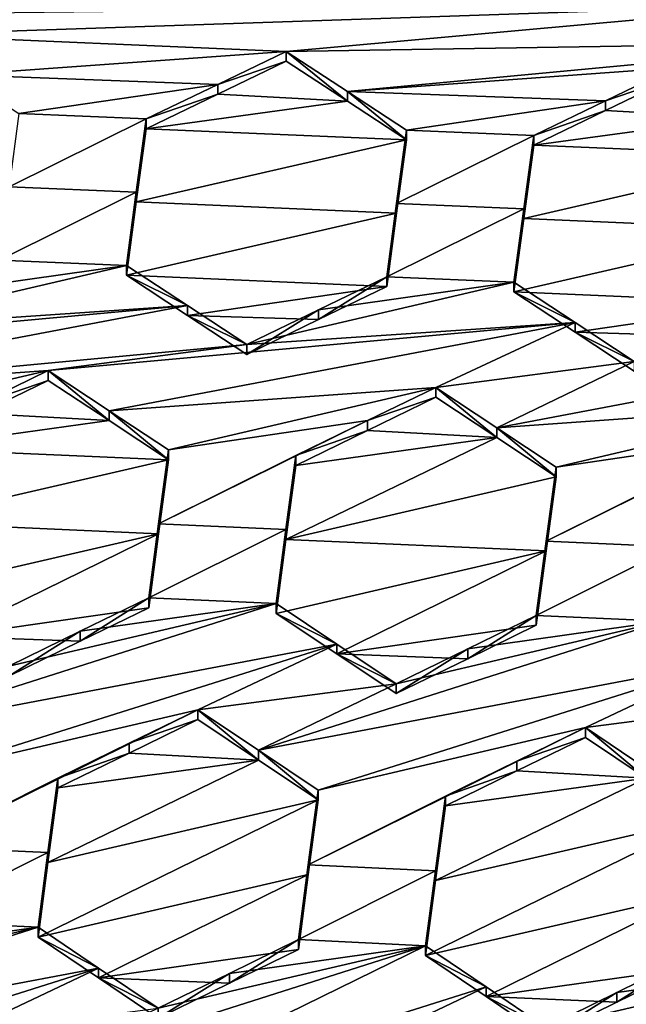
# Model space of a CAD drawing. Header units: metres. Extents: x -28 to 28, y -243 to 28.
# Tile 21 of 147: x -5.48 to -4.44, y -222.92 to -221.23. Entities that reach past the tile are written whole.
import ezdxf

# ---------------------------------------------------------------- set-up
doc = ezdxf.new("R2010")
doc.units = ezdxf.units.M
doc.layers.add('solid_10661043', color=7, linetype='CONTINUOUS')

msp = doc.modelspace()

# ---------------------------------------------------------------- linework, layer by layer
at = {"layer": 'solid_10661043'}
for points in [[(-8.883803, -234.662857, 145.140564), (-9.640027, -31.808626, 116.613411), (-4.885979, -33.363503, 116.919937)], [(-6.468189, -240.147827, 149.682373), (-2.982479, -33.177227, 120.627815), (-7.076779, -32.296349, 120.462425)], [(-6.468189, -240.147827, 149.682373), (0, -240.141998, 149.723801), (-2.982479, -33.177227, 120.627815)], [(-7.844851, -235.373428, 145.262589), (-8.883803, -234.662857, 145.140564), (-4.885979, -33.363503, 116.919937)], [(-6.610481, -235.649948, 145.324188), (-7.844851, -235.373428, 145.262589), (-4.885979, -33.363503, 116.919937)], [(-3.305357, -235.757614, 145.381073), (-6.610481, -235.649948, 145.324188), (-4.885979, -33.363503, 116.919937)], [(-3.305357, -235.757614, 145.381073), (-4.885979, -33.363503, 116.919937), (0.002991, -33.878384, 117.022713)], [(-5.591261, -218.268219, 117.749687), (-5.300373, -218.985519, 116.46067), (-8.13539, -223.202301, 117.590561)], [(-5.300373, -218.985519, 116.46067), (-8.100316, -223.22435, 117.544586), (-8.13539, -223.202301, 117.590561)], [(-5.300373, -218.985519, 116.46067), (-8.043475, -223.244019, 117.530037), (-8.100316, -223.22435, 117.544586)], [(-5.300373, -218.985519, 116.46067), (-5.242968, -219.076813, 116.413437), (-8.043475, -223.244019, 117.530037)], [(-5.242968, -219.076813, 116.413437), (8.043475, -227.407623, 118.645668), (-8.043475, -223.244019, 117.530037)], [(-5.242968, -219.076813, 116.413437), (7.775297, -222.446243, 117.316269), (8.043475, -227.407623, 118.645668)], [(-5.242968, -219.076813, 116.413437), (6.472847, -220.265549, 116.731956), (7.775297, -222.446243, 117.316269)], [(-6.352371, -221.23082, 131.388107), (-5.688103, -221.259033, 131.620728), (-4.120267, -221.205505, 132.134293)], [(-4.120267, -221.205505, 132.134293), (-5.688103, -221.259033, 131.620728), (-5.023835, -221.287262, 131.853271)], [(-4.120267, -221.205505, 132.134293), (-5.023835, -221.287262, 131.853271), (-4.01952, -221.27124, 132.187653)], [(-5.583417, -221.327377, 131.67601), (-5.023835, -221.287262, 131.853271), (-5.688103, -221.259033, 131.620728)], [(-4.918963, -221.355774, 131.908463), (-4.01952, -221.27124, 132.187653), (-5.023835, -221.287262, 131.853271)], [(-4.918963, -221.355774, 131.908463), (-4.359567, -221.315521, 132.085678), (-4.01952, -221.27124, 132.187653)], [(-5.583417, -221.327377, 131.67601), (-5.141269, -221.343842, 131.830002), (-5.023835, -221.287262, 131.853271)], [(-5.023835, -221.304031, 131.79068), (-5.023835, -221.287262, 131.853271), (-5.141269, -221.343842, 131.830002)], [(-4.918962, -221.372528, 131.845947), (-5.023835, -221.287262, 131.853271), (-5.023835, -221.304031, 131.79068)], [(-4.918962, -221.372528, 131.845947), (-4.918963, -221.355774, 131.908463), (-5.023835, -221.287262, 131.853271)], [(-5.141269, -221.360641, 131.767334), (-5.023835, -221.304031, 131.79068), (-5.141269, -221.343842, 131.830002)], [(-4.918962, -221.372528, 131.845947), (-5.023835, -221.304031, 131.79068), (-5.141269, -221.360641, 131.767334)], [(-5.481984, -221.393677, 131.729294), (-5.141269, -221.343842, 131.830002), (-5.583417, -221.327377, 131.67601)], [(-4.918963, -221.355774, 131.908463), (-4.476575, -221.371948, 132.062332), (-4.359567, -221.315521, 132.085678)], [(-4.359567, -221.332153, 132.023605), (-4.359567, -221.315521, 132.085678), (-4.476575, -221.371948, 132.062332)], [(-5.481984, -221.393677, 131.729294), (-5.263866, -221.402985, 131.805527), (-5.141269, -221.343842, 131.830002)], [(-5.141269, -221.360641, 131.767334), (-5.141269, -221.343842, 131.830002), (-5.263866, -221.402985, 131.805527)], [(-4.476575, -221.388611, 132.000168), (-4.359567, -221.332153, 132.023605), (-4.476575, -221.371948, 132.062332)], [(-4.254463, -221.400879, 132.078735), (-4.359567, -221.332153, 132.023605), (-4.476575, -221.388611, 132.000168)], [(-5.263866, -221.4198, 131.742767), (-5.141269, -221.360641, 131.767334), (-5.263866, -221.402985, 131.805527)], [(-4.918962, -221.372528, 131.845947), (-5.141269, -221.360641, 131.767334), (-5.263866, -221.4198, 131.742767)], [(-4.918963, -221.355774, 131.908463), (-4.817716, -221.422028, 131.961395), (-4.476575, -221.371948, 132.062332)], [(-4.817716, -221.438751, 131.898972), (-4.817716, -221.422028, 131.961395), (-4.918963, -221.355774, 131.908463)], [(-4.918962, -221.372528, 131.845947), (-4.817716, -221.438751, 131.898972), (-4.918963, -221.355774, 131.908463)], [(-4.918962, -221.372528, 131.845947), (-5.263866, -221.4198, 131.742767), (-4.817716, -221.438751, 131.898972)], [(-4.817716, -221.422028, 131.961395), (-4.599598, -221.431335, 132.037567), (-4.476575, -221.371948, 132.062332)], [(-4.476575, -221.388611, 132.000168), (-4.476575, -221.371948, 132.062332), (-4.599598, -221.431335, 132.037567)], [(-5.498946, -221.51915, 131.75882), (-5.263866, -221.402985, 131.805527), (-5.481984, -221.393677, 131.729294)], [(-4.599598, -221.448029, 131.975311), (-4.476575, -221.388611, 132.000168), (-4.599598, -221.431335, 132.037567)], [(-4.254463, -221.400879, 132.078735), (-4.476575, -221.388611, 132.000168), (-4.599598, -221.448029, 131.975311)], [(-5.280829, -221.528503, 131.8349), (-5.263866, -221.402985, 131.805527), (-5.498946, -221.51915, 131.75882)], [(-5.280829, -221.528503, 131.8349), (-5.263866, -221.4198, 131.742767), (-5.263866, -221.402985, 131.805527)], [(-4.254463, -221.400879, 132.078735), (-4.599598, -221.448029, 131.975311), (-4.153448, -221.467026, 132.131332)], [(-5.280829, -221.545319, 131.772125), (-5.263866, -221.4198, 131.742767), (-5.280829, -221.528503, 131.8349)], [(-5.280829, -221.545319, 131.772125), (-4.817716, -221.438751, 131.898972), (-5.263866, -221.4198, 131.742767)], [(-4.83468, -221.547653, 131.990402), (-4.599598, -221.431335, 132.037567), (-4.817716, -221.422028, 131.961395)], [(-4.83468, -221.564377, 131.927963), (-4.83468, -221.547653, 131.990402), (-4.817716, -221.422028, 131.961395)], [(-4.817716, -221.438751, 131.898972), (-4.83468, -221.564377, 131.927963), (-4.817716, -221.422028, 131.961395)], [(-5.280829, -221.545319, 131.772125), (-4.83468, -221.564377, 131.927963), (-4.817716, -221.438751, 131.898972)], [(-4.83468, -221.547653, 131.990402), (-4.616563, -221.557037, 132.06636), (-4.599598, -221.431335, 132.037567)], [(-4.616563, -221.557037, 132.06636), (-4.599598, -221.448029, 131.975311), (-4.599598, -221.431335, 132.037567)], [(-4.616563, -221.573715, 132.004089), (-4.599598, -221.448029, 131.975311), (-4.616563, -221.557037, 132.06636)], [(-4.153448, -221.467026, 132.131332), (-4.599598, -221.448029, 131.975311), (-4.616563, -221.573715, 132.004089)], [(-4.153448, -221.467026, 132.131332), (-4.616563, -221.573715, 132.004089), (-4.170413, -221.592865, 132.159622)], [(-5.280829, -221.528503, 131.8349), (-5.498946, -221.51915, 131.75882), (-5.515895, -221.644791, 131.787369)], [(-5.280829, -221.528503, 131.8349), (-5.515895, -221.644791, 131.787369), (-5.297778, -221.65419, 131.863251)], [(-5.280829, -221.545319, 131.772125), (-5.280829, -221.528503, 131.8349), (-5.297778, -221.65419, 131.863251)], [(-5.280829, -221.545319, 131.772125), (-5.297778, -221.65419, 131.863251), (-5.297778, -221.671005, 131.800461)], [(-5.280829, -221.545319, 131.772125), (-5.297778, -221.671005, 131.800461), (-4.83468, -221.564377, 131.927963)], [(-4.83468, -221.547653, 131.990402), (-4.851627, -221.673447, 132.018295), (-4.616563, -221.557037, 132.06636)], [(-4.83468, -221.547653, 131.990402), (-4.851627, -221.690186, 131.955841), (-4.851627, -221.673447, 132.018295)], [(-4.83468, -221.564377, 131.927963), (-4.851627, -221.690186, 131.955841), (-4.83468, -221.547653, 131.990402)], [(-4.851627, -221.673447, 132.018295), (-4.63351, -221.682892, 132.093994), (-4.616563, -221.557037, 132.06636)], [(-4.616563, -221.573715, 132.004089), (-4.616563, -221.557037, 132.06636), (-4.63351, -221.682892, 132.093994)], [(-4.83468, -221.564377, 131.927963), (-5.297778, -221.671005, 131.800461), (-4.851627, -221.690186, 131.955841)], [(-4.63351, -221.699585, 132.031708), (-4.616563, -221.573715, 132.004089), (-4.63351, -221.682892, 132.093994)], [(-4.170413, -221.592865, 132.159622), (-4.616563, -221.573715, 132.004089), (-4.63351, -221.699585, 132.031708)], [(-4.170413, -221.592865, 132.159622), (-4.63351, -221.699585, 132.031708), (-4.187359, -221.718887, 132.18663)], [(-5.297778, -221.65419, 131.863251), (-5.515895, -221.644791, 131.787369), (-5.633366, -221.701675, 131.763046)], [(-5.297778, -221.65419, 131.863251), (-5.633366, -221.701675, 131.763046), (-5.755926, -221.761063, 131.737549)], [(-5.297778, -221.65419, 131.863251), (-5.755926, -221.761063, 131.737549), (-5.193219, -221.722961, 131.916534)], [(-5.297778, -221.671005, 131.800461), (-5.297778, -221.65419, 131.863251), (-5.193219, -221.722961, 131.916534)], [(-5.193219, -221.739761, 131.853836), (-4.851627, -221.690186, 131.955841), (-5.297778, -221.671005, 131.800461)], [(-5.193219, -221.739761, 131.853836), (-5.297778, -221.671005, 131.800461), (-5.193219, -221.722961, 131.916534)], [(-4.968703, -221.730225, 131.99379), (-4.63351, -221.682892, 132.093994), (-4.851627, -221.673447, 132.018295)], [(-4.968689, -221.746964, 131.931259), (-4.968703, -221.730225, 131.99379), (-4.851627, -221.673447, 132.018295)], [(-4.851627, -221.690186, 131.955841), (-4.968689, -221.746964, 131.931259), (-4.851627, -221.673447, 132.018295)], [(-5.193219, -221.739761, 131.853836), (-4.968689, -221.746964, 131.931259), (-4.851627, -221.690186, 131.955841)], [(-5.091658, -221.789886, 131.967911), (-4.63351, -221.682892, 132.093994), (-4.968703, -221.730225, 131.99379)], [(-4.528817, -221.751907, 132.14682), (-4.63351, -221.682892, 132.093994), (-5.091658, -221.789886, 131.967911)], [(-4.528817, -221.751907, 132.14682), (-4.63351, -221.699585, 132.031708), (-4.63351, -221.682892, 132.093994)], [(-4.528816, -221.76857, 132.08461), (-4.187359, -221.718887, 132.18663), (-4.63351, -221.699585, 132.031708)], [(-4.528816, -221.76857, 132.08461), (-4.63351, -221.699585, 132.031708), (-4.528817, -221.751907, 132.14682)], [(-5.193219, -221.722961, 131.916534), (-5.755926, -221.761063, 131.737549), (-6.095973, -221.805496, 131.634995)], [(-5.991666, -221.874207, 131.687836), (-5.193219, -221.722961, 131.916534), (-6.095973, -221.805496, 131.634995)], [(-5.991666, -221.874207, 131.687836), (-5.091658, -221.789886, 131.967911), (-5.193219, -221.722961, 131.916534)], [(-5.193219, -221.739761, 131.853836), (-5.193219, -221.722961, 131.916534), (-5.091658, -221.789886, 131.967911)], [(-5.091658, -221.806656, 131.905289), (-5.091658, -221.789886, 131.967911), (-4.968703, -221.730225, 131.99379)], [(-4.968689, -221.746964, 131.931259), (-5.091658, -221.806656, 131.905289), (-4.968703, -221.730225, 131.99379)], [(-4.528816, -221.76857, 132.08461), (-4.303898, -221.775497, 132.161819), (-4.187359, -221.718887, 132.18663)], [(-5.193219, -221.739761, 131.853836), (-5.091658, -221.789886, 131.967911), (-5.091658, -221.806656, 131.905289)], [(-5.193219, -221.739761, 131.853836), (-5.091658, -221.806656, 131.905289), (-4.968689, -221.746964, 131.931259)], [(-4.528817, -221.751907, 132.14682), (-5.091658, -221.789886, 131.967911), (-5.431705, -221.83432, 131.865326)], [(-5.327312, -221.903214, 131.917694), (-4.528817, -221.751907, 132.14682), (-5.431705, -221.83432, 131.865326)], [(-5.327312, -221.903214, 131.917694), (-4.767437, -221.863342, 132.094925), (-4.528817, -221.751907, 132.14682)], [(-4.767437, -221.863342, 132.094925), (-4.42739, -221.818893, 132.197525), (-4.528817, -221.751907, 132.14682)], [(-4.528816, -221.76857, 132.08461), (-4.528817, -221.751907, 132.14682), (-4.42739, -221.818893, 132.197525)], [(-4.662956, -221.93248, 132.146667), (-4.103169, -221.892639, 132.323456), (-3.864404, -221.781113, 132.37616)], [(-4.662956, -221.93248, 132.146667), (-3.864404, -221.781113, 132.37616), (-4.42739, -221.818893, 132.197525)], [(-4.528816, -221.76857, 132.08461), (-4.42739, -221.818893, 132.197525), (-4.42739, -221.835541, 132.135391)], [(-4.528816, -221.76857, 132.08461), (-4.42739, -221.835541, 132.135391), (-4.303898, -221.775497, 132.161819)], [(-5.991666, -221.874207, 131.687836), (-5.431705, -221.83432, 131.865326), (-5.091658, -221.789886, 131.967911)], [(-5.991666, -221.874207, 131.687836), (-5.889854, -221.94136, 131.739059), (-5.431705, -221.83432, 131.865326)], [(-5.889854, -221.94136, 131.739059), (-5.54903, -221.891281, 131.8405), (-5.431705, -221.83432, 131.865326)], [(-5.431705, -221.851181, 131.802429), (-5.431705, -221.83432, 131.865326), (-5.54903, -221.891281, 131.8405)], [(-5.327312, -221.920044, 131.854889), (-5.431705, -221.83432, 131.865326), (-5.431705, -221.851181, 131.802429)], [(-5.327312, -221.920044, 131.854889), (-5.327312, -221.903214, 131.917694), (-5.431705, -221.83432, 131.865326)], [(-4.767437, -221.863342, 132.094925), (-4.662956, -221.93248, 132.146667), (-4.42739, -221.818893, 132.197525)], [(-5.54904, -221.908173, 131.777527), (-5.431705, -221.851181, 131.802429), (-5.54903, -221.891281, 131.8405)], [(-5.327312, -221.920044, 131.854889), (-5.431705, -221.851181, 131.802429), (-5.54904, -221.908173, 131.777527)], [(-5.327312, -221.903214, 131.917694), (-5.225586, -221.970474, 131.968323), (-4.767437, -221.863342, 132.094925)], [(-4.884351, -221.920181, 132.06987), (-4.767437, -221.863342, 132.094925), (-5.225586, -221.970474, 131.968323)], [(-4.884351, -221.920181, 132.06987), (-4.767437, -221.880066, 132.032532), (-4.767437, -221.863342, 132.094925)], [(-4.767437, -221.863342, 132.094925), (-4.767437, -221.880066, 132.032532), (-4.662956, -221.949173, 132.084366)], [(-4.767437, -221.863342, 132.094925), (-4.662956, -221.949173, 132.084366), (-4.662956, -221.93248, 132.146667)], [(-4.662956, -221.949173, 132.084366), (-4.767437, -221.880066, 132.032532), (-4.884352, -221.936935, 132.007401)], [(-4.884351, -221.920181, 132.06987), (-4.884352, -221.936935, 132.007401), (-4.767437, -221.880066, 132.032532)], [(-4.662956, -221.93248, 132.146667), (-4.561318, -221.999863, 132.196518), (-4.103169, -221.892639, 132.323456)], [(-4.103169, -221.892639, 132.323456), (-4.561318, -221.999863, 132.196518), (-4.219924, -221.949509, 132.298065)], [(-5.327312, -221.920044, 131.854889), (-5.54904, -221.908173, 131.777527), (-5.671736, -221.967789, 131.751358)], [(-5.327312, -221.903214, 131.917694), (-5.225586, -221.987274, 131.905579), (-5.225586, -221.970474, 131.968323)], [(-5.327312, -221.920044, 131.854889), (-5.225586, -221.987274, 131.905579), (-5.327312, -221.903214, 131.917694)], [(-5.327312, -221.920044, 131.854889), (-5.671736, -221.967789, 131.751358), (-5.225586, -221.987274, 131.905579)], [(-4.884351, -221.920181, 132.06987), (-5.225586, -221.970474, 131.968323), (-5.242549, -222.097198, 131.993149)], [(-5.007468, -221.980087, 132.043381), (-4.884351, -221.920181, 132.06987), (-5.242549, -222.097198, 131.993149)], [(-5.007468, -221.980087, 132.043381), (-4.884352, -221.936935, 132.007401), (-4.884351, -221.920181, 132.06987)], [(-4.662956, -221.93248, 132.146667), (-4.561318, -222.016541, 132.134277), (-4.561318, -221.999863, 132.196518)], [(-4.662956, -221.93248, 132.146667), (-4.662956, -221.949173, 132.084366), (-4.561318, -222.016541, 132.134277)], [(-5.024432, -222.123688, 132.005264), (-4.561318, -222.016541, 132.134277), (-4.662956, -221.949173, 132.084366)], [(-5.024432, -222.123688, 132.005264), (-4.662956, -221.949173, 132.084366), (-5.007468, -221.996841, 131.980804)], [(-4.662956, -221.949173, 132.084366), (-4.884352, -221.936935, 132.007401), (-5.007468, -221.996841, 131.980804)], [(-5.007468, -221.980087, 132.043381), (-5.007468, -221.996841, 131.980804), (-4.884352, -221.936935, 132.007401)], [(-4.219924, -221.949509, 132.298065), (-4.561318, -221.999863, 132.196518), (-4.57828, -222.126907, 132.220154)], [(-4.219924, -221.949509, 132.298065), (-4.57828, -222.126907, 132.220154), (-4.3432, -222.009598, 132.271149)], [(-5.6887, -222.09436, 131.77684), (-5.225586, -221.987274, 131.905579), (-5.671736, -221.967789, 131.751358)], [(-5.242549, -222.114029, 131.930389), (-5.242549, -222.097198, 131.993149), (-5.225586, -221.970474, 131.968323)], [(-5.225586, -221.987274, 131.905579), (-5.242549, -222.114029, 131.930389), (-5.225586, -221.970474, 131.968323)], [(-5.024432, -222.106918, 132.067856), (-5.007468, -221.980087, 132.043381), (-5.242549, -222.097198, 131.993149)], [(-5.024432, -222.106918, 132.067856), (-5.007468, -221.996841, 131.980804), (-5.007468, -221.980087, 132.043381)], [(-5.6887, -222.09436, 131.77684), (-5.242549, -222.114029, 131.930389), (-5.225586, -221.987274, 131.905579)], [(-5.024432, -222.106918, 132.067856), (-5.024432, -222.123688, 132.005264), (-5.007468, -221.996841, 131.980804)], [(-4.578279, -222.1436, 132.157883), (-4.57828, -222.126907, 132.220154), (-4.561318, -221.999863, 132.196518)], [(-4.561318, -222.016541, 132.134277), (-4.578279, -222.1436, 132.157883), (-4.561318, -221.999863, 132.196518)], [(-5.024432, -222.123688, 132.005264), (-4.578279, -222.1436, 132.157883), (-4.561318, -222.016541, 132.134277)], [(-4.360162, -222.136765, 132.294296), (-4.3432, -222.009598, 132.271149), (-4.57828, -222.126907, 132.220154)], [(-5.6887, -222.09436, 131.77684), (-5.705647, -222.221054, 131.801407), (-5.242549, -222.114029, 131.930389)], [(-5.259498, -222.240906, 131.954239), (-5.259498, -222.224091, 132.017014), (-5.242549, -222.097198, 131.993149)], [(-5.024432, -222.106918, 132.067856), (-5.242549, -222.097198, 131.993149), (-5.259498, -222.224091, 132.017014)], [(-5.242549, -222.114029, 131.930389), (-5.259498, -222.240906, 131.954239), (-5.242549, -222.097198, 131.993149)], [(-5.601498, -222.290222, 131.852066), (-5.242549, -222.114029, 131.930389), (-5.705647, -222.221054, 131.801407)], [(-5.601498, -222.290222, 131.852066), (-5.259498, -222.240906, 131.954239), (-5.242549, -222.114029, 131.930389)], [(-5.024432, -222.106918, 132.067856), (-5.259498, -222.224091, 132.017014), (-5.041379, -222.233902, 132.091324)], [(-5.024432, -222.106918, 132.067856), (-5.041379, -222.233902, 132.091324), (-5.024432, -222.123688, 132.005264)], [(-5.024432, -222.123688, 132.005264), (-5.041379, -222.250687, 132.028702), (-4.578279, -222.1436, 132.157883)], [(-5.024432, -222.123688, 132.005264), (-5.041379, -222.233902, 132.091324), (-5.041379, -222.250687, 132.028702)], [(-4.59523, -222.270844, 132.180389), (-4.59523, -222.254166, 132.242691), (-4.57828, -222.126907, 132.220154)], [(-4.360162, -222.136765, 132.294296), (-4.57828, -222.126907, 132.220154), (-4.59523, -222.254166, 132.242691)], [(-4.578279, -222.1436, 132.157883), (-4.59523, -222.270844, 132.180389), (-4.57828, -222.126907, 132.220154)], [(-4.360162, -222.136765, 132.294296), (-4.59523, -222.254166, 132.242691), (-4.377111, -222.26416, 132.316315)], [(-4.9372, -222.320114, 132.078476), (-4.578279, -222.1436, 132.157883), (-5.041379, -222.250687, 132.028702)], [(-4.9372, -222.320114, 132.078476), (-4.59523, -222.270844, 132.180389), (-4.578279, -222.1436, 132.157883)], [(-5.735553, -222.454849, 131.911636), (-5.041379, -222.233902, 132.091324), (-5.499528, -222.341171, 131.964188)], [(-5.735553, -222.454849, 131.911636), (-4.9372, -222.303345, 132.141037), (-5.041379, -222.233902, 132.091324)], [(-5.376907, -222.281357, 131.991211), (-5.499528, -222.341171, 131.964188), (-5.041379, -222.233902, 132.091324)], [(-5.376934, -222.298218, 131.928329), (-5.259498, -222.224091, 132.017014), (-5.259498, -222.240906, 131.954239)], [(-5.376934, -222.298218, 131.928329), (-5.376907, -222.281357, 131.991211), (-5.259498, -222.224091, 132.017014)], [(-5.376907, -222.281357, 131.991211), (-5.041379, -222.233902, 132.091324), (-5.259498, -222.224091, 132.017014)], [(-5.041379, -222.250687, 132.028702), (-5.041379, -222.233902, 132.091324), (-4.9372, -222.303345, 132.141037)], [(-5.376934, -222.298218, 131.928329), (-5.259498, -222.240906, 131.954239), (-5.601498, -222.290222, 131.852066)], [(-4.9372, -222.320114, 132.078476), (-5.041379, -222.250687, 132.028702), (-4.9372, -222.303345, 132.141037)], [(-4.712662, -222.328247, 132.154129), (-4.59523, -222.254166, 132.242691), (-4.59523, -222.270844, 132.180389)], [(-4.712631, -222.311508, 132.216522), (-4.59523, -222.254166, 132.242691), (-4.712662, -222.328247, 132.154129)], [(-4.712631, -222.311508, 132.216522), (-4.377111, -222.26416, 132.316315), (-4.59523, -222.254166, 132.242691)], [(-5.071281, -222.485291, 132.135941), (-4.27293, -222.333923, 132.364838), (-4.377111, -222.26416, 132.316315)], [(-5.071281, -222.485291, 132.135941), (-4.377111, -222.26416, 132.316315), (-4.83526, -222.371445, 132.189133)], [(-4.712662, -222.328247, 132.154129), (-4.59523, -222.270844, 132.180389), (-4.9372, -222.320114, 132.078476)], [(-4.712631, -222.311508, 132.216522), (-4.83526, -222.371445, 132.189133), (-4.377111, -222.26416, 132.316315)], [(-5.376907, -222.281357, 131.991211), (-5.499528, -222.358047, 131.901215), (-5.499528, -222.341171, 131.964188)], [(-5.376934, -222.298218, 131.928329), (-5.499528, -222.358047, 131.901215), (-5.376907, -222.281357, 131.991211)], [(-5.633456, -222.522995, 131.959991), (-4.9372, -222.303345, 132.141037), (-5.735553, -222.454849, 131.911636)], [(-5.175307, -222.41571, 132.087189), (-4.9372, -222.303345, 132.141037), (-5.633456, -222.522995, 131.959991)], [(-5.601498, -222.290222, 131.852066), (-5.499528, -222.358047, 131.901215), (-5.376934, -222.298218, 131.928329)], [(-5.175307, -222.41571, 132.087189), (-4.83526, -222.371445, 132.189133), (-4.9372, -222.303345, 132.141037)], [(-4.9372, -222.320114, 132.078476), (-4.9372, -222.303345, 132.141037), (-4.83526, -222.371445, 132.189133)], [(-4.9372, -222.320114, 132.078476), (-4.83526, -222.388184, 132.126648), (-4.712662, -222.328247, 132.154129)], [(-4.83526, -222.388184, 132.126648), (-4.9372, -222.320114, 132.078476), (-4.83526, -222.371445, 132.189133)], [(-4.712631, -222.311508, 132.216522), (-4.83526, -222.388184, 132.126648), (-4.83526, -222.371445, 132.189133)], [(-4.712631, -222.311508, 132.216522), (-4.712662, -222.328247, 132.154129), (-4.83526, -222.388184, 132.126648)], [(-5.071281, -222.485291, 132.135941), (-4.969188, -222.553711, 132.183243), (-4.27293, -222.333923, 132.364838)], [(-4.511039, -222.446472, 132.310303), (-4.27293, -222.333923, 132.364838), (-4.969188, -222.553711, 132.183243)], [(-4.511039, -222.446472, 132.310303), (-4.170992, -222.402359, 132.411636), (-4.27293, -222.333923, 132.364838)], [(-5.071281, -222.485291, 132.135941), (-4.83526, -222.371445, 132.189133), (-5.175307, -222.41571, 132.087189)], [(-4.407043, -222.516373, 132.357727), (-4.170992, -222.402359, 132.411636), (-4.511039, -222.446472, 132.310303)], [(-5.650412, -222.650589, 131.981384), (-5.175307, -222.41571, 132.087189), (-5.633456, -222.522995, 131.959991)], [(-5.650412, -222.650589, 131.981384), (-5.292984, -222.473206, 132.060928), (-5.175307, -222.41571, 132.087189)], [(-5.292984, -222.473206, 132.060928), (-5.175307, -222.432526, 132.024445), (-5.175307, -222.41571, 132.087189)], [(-5.071281, -222.502075, 132.073273), (-5.071281, -222.485291, 132.135941), (-5.175307, -222.41571, 132.087189)], [(-5.175307, -222.432526, 132.024445), (-5.071281, -222.502075, 132.073273), (-5.175307, -222.41571, 132.087189)], [(-5.29296, -222.490036, 131.998093), (-5.175307, -222.432526, 132.024445), (-5.292984, -222.473206, 132.060928)], [(-5.29296, -222.490036, 131.998093), (-5.071281, -222.502075, 132.073273), (-5.175307, -222.432526, 132.024445)], [(-4.511039, -222.446472, 132.310303), (-4.969188, -222.553711, 132.183243), (-4.986137, -222.681671, 132.203125)], [(-4.628807, -222.504105, 132.283661), (-4.511039, -222.446472, 132.310303), (-4.986137, -222.681671, 132.203125)], [(-4.628807, -222.504105, 132.283661), (-4.511039, -222.46315, 132.248047), (-4.511039, -222.446472, 132.310303)], [(-4.407042, -222.533035, 132.295532), (-4.407043, -222.516373, 132.357727), (-4.511039, -222.446472, 132.310303)], [(-4.511039, -222.46315, 132.248047), (-4.407042, -222.533035, 132.295532), (-4.511039, -222.446472, 132.310303)], [(-5.650412, -222.650589, 131.981384), (-5.415338, -222.53302, 132.033554), (-5.292984, -222.473206, 132.060928)], [(-5.29296, -222.490036, 131.998093), (-5.292984, -222.473206, 132.060928), (-5.415338, -222.53302, 132.033554)], [(-4.628807, -222.504105, 132.283661), (-4.628779, -222.520798, 132.221313), (-4.511039, -222.46315, 132.248047)], [(-4.628779, -222.520798, 132.221313), (-4.407042, -222.533035, 132.295532), (-4.511039, -222.46315, 132.248047)], [(-5.29296, -222.490036, 131.998093), (-5.415338, -222.549881, 131.970627), (-5.071281, -222.502075, 132.073273)], [(-5.29296, -222.490036, 131.998093), (-5.415338, -222.53302, 132.033554), (-5.415338, -222.549881, 131.970627)], [(-5.071281, -222.485291, 132.135941), (-4.969188, -222.570496, 132.120636), (-4.969188, -222.553711, 132.183243)], [(-5.071281, -222.502075, 132.073273), (-4.969188, -222.570496, 132.120636), (-5.071281, -222.485291, 132.135941)], [(-5.432293, -222.677597, 131.991531), (-4.969188, -222.570496, 132.120636), (-5.071281, -222.502075, 132.073273)], [(-5.415338, -222.549881, 131.970627), (-5.432293, -222.677597, 131.991531), (-5.071281, -222.502075, 132.073273)], [(-4.75107, -222.56395, 132.255966), (-4.628807, -222.504105, 132.283661), (-4.986137, -222.681671, 132.203125)], [(-4.75107, -222.56395, 132.255966), (-4.628779, -222.520798, 132.221313), (-4.628807, -222.504105, 132.283661)], [(-4.628779, -222.520798, 132.221313), (-4.75107, -222.580688, 132.193512), (-4.407042, -222.533035, 132.295532)], [(-4.75107, -222.56395, 132.255966), (-4.75107, -222.580688, 132.193512), (-4.628779, -222.520798, 132.221313)], [(-5.650412, -222.650589, 131.981384), (-5.432293, -222.660736, 132.054489), (-5.415338, -222.53302, 132.033554)], [(-5.415338, -222.549881, 131.970627), (-5.415338, -222.53302, 132.033554), (-5.432293, -222.660736, 132.054489)], [(-4.768017, -222.708786, 132.212799), (-4.30492, -222.601852, 132.341476), (-4.407042, -222.533035, 132.295532)], [(-4.75107, -222.580688, 132.193512), (-4.768017, -222.708786, 132.212799), (-4.407042, -222.533035, 132.295532)], [(-5.415338, -222.549881, 131.970627), (-5.432293, -222.660736, 132.054489), (-5.432293, -222.677597, 131.991531)], [(-4.986136, -222.698456, 132.140488), (-4.986137, -222.681671, 132.203125), (-4.969188, -222.553711, 132.183243)], [(-4.969188, -222.570496, 132.120636), (-4.986136, -222.698456, 132.140488), (-4.969188, -222.553711, 132.183243)], [(-5.44925, -222.805573, 132.011581), (-4.986136, -222.698456, 132.140488), (-4.969188, -222.570496, 132.120636)], [(-5.432293, -222.677597, 131.991531), (-5.44925, -222.805573, 132.011581), (-4.969188, -222.570496, 132.120636)], [(-4.768017, -222.692047, 132.275284), (-4.75107, -222.56395, 132.255966), (-4.986137, -222.681671, 132.203125)], [(-4.768017, -222.692047, 132.275284), (-4.75107, -222.580688, 132.193512), (-4.75107, -222.56395, 132.255966)], [(-4.768017, -222.692047, 132.275284), (-4.768017, -222.708786, 132.212799), (-4.75107, -222.580688, 132.193512)], [(-4.784982, -222.83728, 132.231155), (-4.321855, -222.730209, 132.359436), (-4.30492, -222.601852, 132.341476)], [(-4.768017, -222.708786, 132.212799), (-4.784982, -222.83728, 132.231155), (-4.30492, -222.601852, 132.341476)], [(-5.650412, -222.650589, 131.981384), (-5.667367, -222.778427, 132.001953), (-5.432293, -222.660736, 132.054489)], [(-5.432293, -222.660736, 132.054489), (-5.667367, -222.778427, 132.001953), (-5.44925, -222.788696, 132.07457)], [(-5.432293, -222.677597, 131.991531), (-5.432293, -222.660736, 132.054489), (-5.44925, -222.788696, 132.07457)], [(-5.432293, -222.677597, 131.991531), (-5.44925, -222.788696, 132.07457), (-5.44925, -222.805573, 132.011581)], [(-5.003099, -222.826767, 132.159439), (-5.003099, -222.809967, 132.222107), (-4.986137, -222.681671, 132.203125)], [(-4.768017, -222.692047, 132.275284), (-4.986137, -222.681671, 132.203125), (-5.003099, -222.809967, 132.222107)], [(-4.986136, -222.698456, 132.140488), (-5.003099, -222.826767, 132.159439), (-4.986137, -222.681671, 132.203125)], [(-4.768017, -222.692047, 132.275284), (-5.003099, -222.809967, 132.222107), (-4.784982, -222.820526, 132.293671)], [(-4.768017, -222.692047, 132.275284), (-4.784982, -222.820526, 132.293671), (-4.768017, -222.708786, 132.212799)], [(-5.345433, -222.875443, 132.058578), (-4.986136, -222.698456, 132.140488), (-5.44925, -222.805573, 132.011581)], [(-5.345433, -222.875443, 132.058578), (-5.003099, -222.826767, 132.159439), (-4.986136, -222.698456, 132.140488)], [(-4.768017, -222.708786, 132.212799), (-4.784982, -222.820526, 132.293671), (-4.784982, -222.83728, 132.231155)], [(-4.681223, -222.907516, 132.276627), (-4.321855, -222.730209, 132.359436), (-4.784982, -222.83728, 132.231155)], [(-4.681223, -222.907516, 132.276627), (-4.338831, -222.859161, 132.376419), (-4.321855, -222.730209, 132.359436)], [(-5.44925, -222.788696, 132.07457), (-5.667367, -222.778427, 132.001953), (-5.785465, -222.836227, 131.97522)], [(-5.44925, -222.788696, 132.07457), (-5.907399, -222.89592, 131.947601), (-6.143699, -223.00975, 131.893631)], [(-5.44925, -222.788696, 132.07457), (-6.143699, -223.00975, 131.893631), (-5.345433, -222.858582, 132.121506)], [(-5.44925, -222.788696, 132.07457), (-5.785465, -222.836227, 131.97522), (-5.907399, -222.89592, 131.947601)], [(-5.44925, -222.805573, 132.011581), (-5.44925, -222.788696, 132.07457), (-5.345433, -222.858582, 132.121506)], [(-5.345433, -222.875443, 132.058578), (-5.44925, -222.805573, 132.011581), (-5.345433, -222.858582, 132.121506)], [(-5.121381, -222.88475, 132.132294), (-5.003099, -222.809967, 132.222107), (-5.003099, -222.826767, 132.159439)], [(-5.121381, -222.88475, 132.132294), (-5.121361, -222.867935, 132.195068), (-5.003099, -222.809967, 132.222107)], [(-5.121361, -222.867935, 132.195068), (-4.784982, -222.820526, 132.293671), (-5.003099, -222.809967, 132.222107)], [(-5.479468, -223.04155, 132.112701), (-5.377058, -223.11087, 132.157654), (-4.784982, -222.820526, 132.293671)], [(-5.479468, -223.04155, 132.112701), (-4.784982, -222.820526, 132.293671), (-5.243131, -222.927612, 132.167206)], [(-4.784982, -222.820526, 132.293671), (-5.377058, -223.11087, 132.157654), (-4.681224, -222.890778, 132.339081)], [(-5.121381, -222.88475, 132.132294), (-5.003099, -222.826767, 132.159439), (-5.345433, -222.875443, 132.058578)], [(-5.121361, -222.867935, 132.195068), (-5.243131, -222.927612, 132.167206), (-4.784982, -222.820526, 132.293671)], [(-4.784982, -222.83728, 132.231155), (-4.784982, -222.820526, 132.293671), (-4.681224, -222.890778, 132.339081)], [(-4.681223, -222.907516, 132.276627), (-4.784982, -222.83728, 132.231155), (-4.681224, -222.890778, 132.339081)], [(-4.457461, -222.917404, 132.348923), (-4.457442, -222.900696, 132.41124), (-4.338831, -222.842499, 132.438629)], [(-4.338831, -222.859161, 132.376419), (-4.457461, -222.917404, 132.348923), (-4.338831, -222.842499, 132.438629)], [(-4.457442, -222.900696, 132.41124), (-4.120714, -222.853455, 132.508652), (-4.338831, -222.842499, 132.438629)], [(-5.345433, -222.858582, 132.121506), (-6.143699, -223.00975, 131.893631), (-6.041326, -223.07869, 131.939865)], [(-5.583177, -222.971527, 132.066589), (-5.345433, -222.858582, 132.121506), (-6.041326, -223.07869, 131.939865)], [(-5.583177, -222.971527, 132.066589), (-5.243131, -222.927612, 132.167206), (-5.345433, -222.858582, 132.121506)], [(-5.345433, -222.875443, 132.058578), (-5.345433, -222.858582, 132.121506), (-5.243131, -222.927612, 132.167206)], [(-4.120714, -222.853455, 132.508652), (-4.81527, -223.074295, 132.328217), (-4.71279, -223.144104, 132.371521)], [(-4.578863, -222.960281, 132.383194), (-4.81527, -223.074295, 132.328217), (-4.120714, -222.853455, 132.508652)], [(-4.120714, -222.853455, 132.508652), (-4.71279, -223.144104, 132.371521), (-4.017067, -222.924179, 132.552002)], [(-4.457461, -222.917404, 132.348923), (-4.338831, -222.859161, 132.376419), (-4.681223, -222.907516, 132.276627)], [(-4.578863, -222.960281, 132.383194), (-4.120714, -222.853455, 132.508652), (-4.457442, -222.900696, 132.41124)], [(-5.345433, -222.875443, 132.058578), (-5.243131, -222.944458, 132.10434), (-5.121381, -222.88475, 132.132294)], [(-5.243131, -222.944458, 132.10434), (-5.345433, -222.875443, 132.058578), (-5.243131, -222.927612, 132.167206)], [(-5.121361, -222.867935, 132.195068), (-5.243131, -222.944458, 132.10434), (-5.243131, -222.927612, 132.167206)], [(-5.121381, -222.88475, 132.132294), (-5.243131, -222.944458, 132.10434), (-5.121361, -222.867935, 132.195068)], [(-4.681224, -222.890778, 132.339081), (-5.377058, -223.11087, 132.157654), (-4.918909, -223.003891, 132.283722)], [(-4.681224, -222.890778, 132.339081), (-4.918909, -223.003891, 132.283722), (-4.578863, -222.960281, 132.383194)], [(-4.681223, -222.907516, 132.276627), (-4.681224, -222.890778, 132.339081), (-4.578863, -222.960281, 132.383194)], [(-4.681223, -222.907516, 132.276627), (-4.578863, -222.960281, 132.383194), (-4.578863, -222.977005, 132.320786)], [(-4.681223, -222.907516, 132.276627), (-4.578863, -222.977005, 132.320786), (-4.457461, -222.917404, 132.348923)], [(-4.578863, -222.977005, 132.320786), (-4.578863, -222.960281, 132.383194), (-4.457442, -222.900696, 132.41124)], [(-4.457461, -222.917404, 132.348923), (-4.578863, -222.977005, 132.320786), (-4.457442, -222.900696, 132.41124)]]:
    msp.add_3dface(points, dxfattribs=at)

doc.saveas('drawing.dxf')
